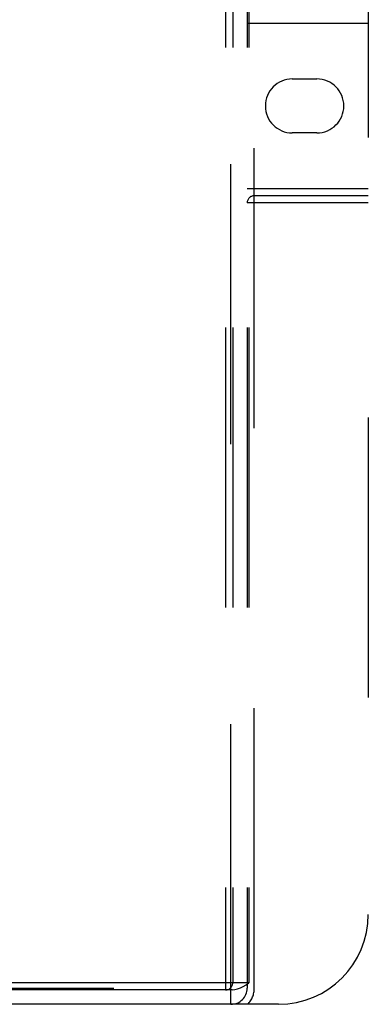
# Model space of a CAD drawing. Header units: inches. Extents: x 0 to 283, y 0 to 183.
# Tile 80 of 256: x 119.46 to 121.4, y 56.4 to 61.88. Entities that reach past the tile are written whole.
import ezdxf

# ---------------------------------------------------------------- set-up
doc = ezdxf.new("R2010")
doc.units = ezdxf.units.IN
doc.header["$LTSCALE"] = 15.583333
doc.header["$MEASUREMENT"] = 0
doc.linetypes.add('HIDDEN', pattern=[0.2, 0.1, -0.1])
doc.layers.add('RIGHTHAND_DOOR_ASSEMBLY', color=7, linetype='CONTINUOUS')

msp = doc.modelspace()

# ---------------------------------------------------------------- linework, layer by layer
at = {"layer": 'RIGHTHAND_DOOR_ASSEMBLY', "color": 8, "linetype": 'HIDDEN'}
for p, q in [((120.6086, 66.397), (120.6086, 56.477)), ((120.6386, 56.397), (120.6386, 66.397)), ((120.6486, 66.397), (120.6486, 56.517)), ((120.7286, 66.397), (120.7286, 56.487)), ((120.7386, 66.397), (120.7386, 56.517)), ((120.7686, 56.487), (120.7686, 66.397)), ((121.4036, 65.897), (121.4036, 56.897)), ((120.7286, 61.857), (121.4036, 61.857)), ((120.9801, 61.547), (121.1171, 61.547)), ((121.1171, 61.247), (120.9801, 61.247)), ((120.7286, 60.937), (121.4036, 60.937)), ((121.4036, 60.897), (120.7686, 60.897)), ((121.4036, 60.857), (120.7286, 60.857)), ((120.7386, 56.517), (109.1086, 56.517)), ((109.0786, 56.487), (120.7686, 56.487)), ((120.6448, 56.477), (109.2024, 56.477)), ((120.9036, 56.397), (108.9436, 56.397))]:
    msp.add_line(p, q, dxfattribs=at)
msp.add_lwpolyline([(120.6448, 56.477), (120.6598, 56.4785), (120.6751, 56.4823), (120.6907, 56.4885), (120.7065, 56.4967), (120.7225, 56.5061), (120.7386, 56.517)], dxfattribs=at)
for centre, radius, start, end in [((120.9801, 61.397), 0.15, 90, 270), ((121.1171, 61.397), 0.15, 270, 90), ((120.7686, 60.857), 0.04, 90, 180), ((120.9036, 56.897), 0.5, 270, 360), ((120.6086, 56.517), 0.04, 270, 360), ((120.6386, 56.487), 0.09, 270, 360), ((120.6386, 56.487), 0.13, 316.1869, 360)]:
    msp.add_arc(centre, radius, start, end, dxfattribs=at)

doc.saveas('drawing.dxf')
